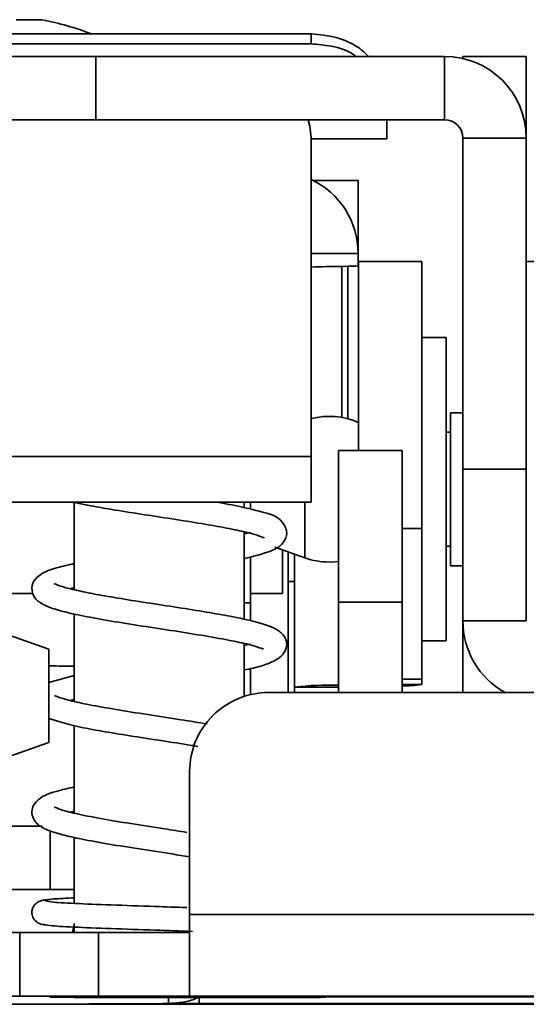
# Model space of a CAD drawing. Header units: millimetres. Extents: x 2 to 1120, y -2 to 861.
# Tile 85 of 226: x 322.4 to 329.47, y 529.71 to 543.44. Entities that reach past the tile are written whole.
import ezdxf

# ---------------------------------------------------------------- set-up
doc = ezdxf.new("R2010")
doc.units = ezdxf.units.MM

msp = doc.modelspace()

# ---------------------------------------------------------------- linework, layer by layer
at = {"color": 7, "linetype": 'Continuous', "lineweight": 35}
for p, q in [((322.7169, 543.4443), (322.3537, 543.4443)), ((318.001, 543.2454), (326.4677, 543.2454)), ((326.4677, 543.1067), (326.4677, 543.2454)), ((318.001, 543.1067), (326.4677, 543.1067)), ((321.3487, 542.9329), (323.4654, 542.9329)), ((323.4654, 542.0473), (323.4654, 542.9329)), ((328.3303, 542.9329), (323.4654, 542.9329)), ((328.3303, 542.0473), (328.3303, 542.9329)), ((328.5843, 542.9329), (329.4699, 542.9329)), ((328.5843, 542.9042), (328.5843, 542.9329)), ((329.4699, 542.9329), (329.4699, 541.8322)), ((323.4654, 542.0473), (321.3487, 542.0473)), ((328.3303, 542.0473), (323.4654, 542.0473)), ((327.526, 542.0473), (327.526, 541.7848)), ((326.4677, 541.7964), (326.4677, 537.3497)), ((326.4677, 541.7848), (327.526, 541.7848)), ((329.4699, 541.7933), (328.5843, 541.7933)), ((328.5843, 537.1756), (328.5843, 541.7933)), ((329.4699, 541.8322), (329.4699, 541.7933)), ((329.4699, 537.1756), (329.4699, 541.7933)), ((327.1238, 541.2002), (326.5009, 541.2002)), ((327.1238, 540.2794), (327.1238, 541.2002)), ((327.1238, 540.1849), (327.1238, 540.2794)), ((327.1238, 540.1849), (327.1238, 540.0103)), ((326.9806, 540.005), (326.8962, 540.0039)), ((328.0128, 540.0711), (327.1272, 540.0711)), ((327.1272, 537.4338), (327.1272, 540.0711)), ((328.0128, 536.3485), (328.0128, 540.0711)), ((330.5283, 540.0711), (329.4699, 540.0711)), ((328.3515, 539.0128), (328.0128, 539.0128)), ((328.3515, 538.8445), (328.3515, 539.0128)), ((328.3515, 534.7794), (328.3515, 538.8445)), ((328.5843, 537.9629), (328.4116, 537.9629)), ((328.4116, 537.9629), (328.4116, 535.8293)), ((328.4116, 537.6899), (328.3515, 537.6899)), ((326.8521, 537.4338), (327.7377, 537.4338)), ((326.8521, 535.3186), (326.8521, 537.4338)), ((327.7377, 537.4338), (327.7377, 535.3186)), ((322.2343, 537.3497), (326.4677, 537.3497)), ((326.4677, 536.716), (326.4677, 537.3497)), ((329.4699, 537.1756), (328.5843, 537.1756)), ((328.5843, 535.0589), (328.5843, 537.1756)), ((329.4699, 537.1756), (329.4699, 535.0589)), ((322.2343, 536.716), (326.4677, 536.716)), ((323.1604, 536.7135), (322.2343, 536.7135)), ((323.1657, 536.7124), (323.1657, 535.494)), ((325.5363, 536.6395), (325.5363, 536.715)), ((326.4677, 536.7135), (325.5363, 536.7135)), ((325.621, 536.7135), (325.621, 536.6359)), ((326.4677, 536.716), (326.4677, 536.7135)), ((325.5363, 535.0815), (325.5363, 536.3008)), ((325.621, 536.2917), (325.5363, 536.272)), ((328.0128, 534.2476), (328.0128, 536.3485)), ((325.9614, 536.0851), (326.383, 535.9373)), ((326.0672, 535.4429), (326.0672, 536.048)), ((326.1502, 536.0189), (326.1502, 534.0598)), ((328.3515, 536.1024), (328.4116, 536.1024)), ((325.621, 535.9564), (325.621, 535.309)), ((326.2382, 534.1353), (326.2382, 535.988)), ((328.4116, 535.8293), (328.5843, 535.8293)), ((326.2382, 535.607), (326.1502, 535.607)), ((321.0465, 535.4429), (322.5896, 535.4429)), ((325.621, 535.4429), (326.0672, 535.4429)), ((325.621, 535.0579), (325.621, 535.309)), ((326.8521, 535.3186), (326.8521, 534.0598)), ((326.8521, 535.3186), (327.7377, 535.3186)), ((327.7377, 534.0598), (327.7377, 535.3186)), ((323.1614, 535.1609), (323.1614, 534.4277)), ((323.1657, 535.1553), (323.1657, 533.9359)), ((329.4699, 535.0589), (328.5843, 535.0589)), ((328.5843, 534.0598), (328.5843, 535.0589)), ((322.8101, 534.6666), (321.9346, 534.9735)), ((328.0128, 534.7794), (328.3515, 534.7794)), ((322.8101, 533.7253), (322.8101, 534.6666)), ((325.5363, 534.0064), (325.5363, 534.7419)), ((325.621, 534.735), (325.5363, 534.7149)), ((322.8278, 534.4301), (322.8101, 534.4301)), ((325.621, 534.0301), (325.621, 534.3932)), ((323.1657, 534.2996), (322.8101, 534.1984)), ((328.0128, 534.2476), (328.0128, 534.1718)), ((326.2382, 534.1353), (326.2382, 534.0598)), ((323.1109, 533.9479), (323.1657, 533.961)), ((325.875, 534.0598), (482.0003, 534.0598)), ((322.8101, 533.3627), (322.8101, 533.7253)), ((323.1657, 533.5987), (323.1657, 532.3775)), ((321.9346, 533.0559), (322.8101, 533.3627)), ((324.7743, 532.9591), (324.7743, 530.966)), ((323.1137, 532.3914), (323.1657, 532.4053)), ((322.7124, 532.1962), (321.3005, 532.1962)), ((323.1657, 532.0391), (323.1657, 531.1186)), ((322.8278, 531.3108), (321.3005, 531.3108)), ((324.7743, 530.966), (483.101, 530.966)), ((324.7743, 530.966), (324.7743, 529.8257)), ((323.1657, 530.8389), (323.1657, 530.7118)), ((318.8477, 530.712), (322.4037, 530.712)), ((322.4037, 530.712), (322.4037, 529.8264)), ((323.5043, 530.7113), (323.5043, 529.8257)), ((323.5043, 530.7113), (324.7743, 530.7113)), ((318.8477, 529.8264), (322.4037, 529.8264)), ((323.3689, 529.8194), (323.3689, 529.8236)), ((323.5043, 529.8257), (323.5043, 529.8257)), ((323.5043, 529.8257), (324.7743, 529.8257)), ((483.101, 529.8257), (324.7743, 529.8257)), ((325.7565, 529.8236), (325.7565, 529.8194)), ((326.4677, 529.8157), (326.4677, 529.8156)), ((326.5981, 529.8065), (326.7448, 529.816)), ((326.5981, 529.8153), (326.5981, 529.8065)), ((380.745, 529.8161), (326.9757, 529.8161)), ((322.4037, 529.7115), (318.8477, 529.7115)), ((322.8259, 529.8127), (323.5884, 529.8136)), ((323.5884, 529.8118), (322.8259, 529.8127)), ((323.3689, 529.7143), (323.3689, 529.7186)), ((324.7743, 529.7123), (323.5043, 529.7123)), ((323.5043, 529.7123), (323.5043, 529.7123)), ((323.5884, 529.8136), (325.1136, 529.8136)), ((325.1136, 529.8118), (323.5884, 529.8118)), ((326.5981, 529.8065), (324.3967, 529.8065)), ((324.3967, 529.8065), (324.3967, 529.8057)), ((324.3967, 529.8057), (324.4814, 529.8057)), ((324.3967, 529.7241), (324.3967, 529.7239)), ((324.5251, 529.8065), (324.4814, 529.8057)), ((324.4814, 529.8057), (324.4814, 529.7243)), ((324.7743, 529.7123), (393.8816, 529.7123)), ((324.9047, 529.7236), (343.0835, 529.7236)), ((325.1136, 529.8136), (325.8761, 529.8127)), ((325.8761, 529.8127), (325.1136, 529.8118)), ((325.7565, 529.7186), (325.7565, 529.7143))]:
    msp.add_line(p, q, dxfattribs=at)
at = {"color": 8, "linetype": 'Continuous', "lineweight": 35}
for p, q in [((329.4699, 541.8322), (329.4693, 541.8322)), ((327.1199, 540.2794), (327.1238, 540.2794)), ((326.4677, 540.1849), (327.1238, 540.1849)), ((326.8962, 537.8965), (326.8962, 540.0039)), ((326.9806, 537.8779), (326.9806, 540.005)), ((326.383, 536.7135), (326.383, 535.9373)), ((327.7377, 536.3485), (328.0128, 536.3485)), ((325.5363, 535.309), (325.621, 535.309)), ((327.7377, 534.2476), (328.0128, 534.2476)), ((326.2382, 534.1353), (326.8521, 534.1353)), ((327.7377, 534.1718), (328.0128, 534.1718)), ((322.8278, 532.1322), (322.8278, 531.3108)), ((324.4814, 529.8065), (324.4814, 529.8057)), ((324.9047, 529.8065), (324.9047, 529.7236))]:
    msp.add_line(p, q, dxfattribs=at)
at = {"color": 7, "linetype": 'Continuous', "lineweight": 35, "flags": 128}
for points in [[(326.4677, 541.7964), (326.4514, 541.9616), (326.4296, 542.0473)], [(323.1657, 536.7144), (323.1432, 536.7145), (323.081, 536.7147)], [(325.165, 536.7154), (325.3785, 536.7152), (325.5588, 536.715), (325.621, 536.7147), (325.5588, 536.7145), (325.5363, 536.7144)], [(326.7191, 535.8801), (326.8046, 535.8837), (326.8521, 535.8888)], [(323.1406, 530.7119), (323.1487, 530.7606), (323.1595, 530.7901)], [(323.3689, 529.8236), (323.4273, 529.8239), (323.5969, 529.8241), (323.861, 529.8243), (324.1938, 529.8244), (324.5627, 529.8244), (324.9316, 529.8244), (325.2644, 529.8243), (325.5285, 529.8241), (325.698, 529.8239), (325.7565, 529.8236)], [(325.7565, 529.8194), (325.698, 529.8192), (325.5285, 529.819), (325.2644, 529.8188), (324.9316, 529.8187), (324.5627, 529.8186), (324.1938, 529.8187), (323.861, 529.8188), (323.5969, 529.819), (323.4273, 529.8192), (323.3689, 529.8194)], [(323.3689, 529.7186), (323.4273, 529.7188), (323.5969, 529.719), (323.861, 529.7192), (324.1938, 529.7193), (324.5627, 529.7193), (324.9316, 529.7193), (325.2644, 529.7192), (325.5285, 529.719), (325.698, 529.7188), (325.7565, 529.7186)], [(325.7565, 529.7143), (325.698, 529.7141), (325.5285, 529.7139), (325.2644, 529.7137), (324.9316, 529.7136), (324.5627, 529.7136), (324.1938, 529.7136), (323.861, 529.7137), (323.5969, 529.7139), (323.4273, 529.7141), (323.3689, 529.7143)]]:
    msp.add_lwpolyline(points, dxfattribs=at)
at = {"color": 7, "linetype": 'Continuous', "lineweight": 35}
for centre, radius, start, end in [((321.8915, 539.2922), 4.2333, 69.03816, 78.75681), ((328.3303, 541.7933), 1.1396, 0, 90), ((328.3303, 541.7933), 0.254, 0, 90), ((325.9847, 540.1848), 1.1392, 0.00556, 64.9135), ((327.0904, 521.9883), 18.0167, 90.61764, 91.98087), ((327.0075, 541.0633), 1.0586, 268.54135, 276.493), ((326.7191, 536.8961), 1.016, 66.31436, 104.32657), ((326.7191, 536.8961), 1.016, 250.68287, 270), ((329.7239, 535.0589), 1.1396, 180, 241.25194), ((322.8474, 514.1183), 20.3119, 89.10223, 90.05519), ((326.7524, 529.657), 4.5078, 88.73299, 96.54946), ((327.7432, 535.9088), 1.7578, 269.82042, 278.82412), ((325.875, 532.9591), 1.1007, 89.99999, 179.99999), ((322.8474, 551.6226), 20.3119, 269.94481, 270.89777), ((322.6788, 114.9873), 415.7248, 89.886228, 90.037924), ((322.6788, 114.1017), 415.7248, 89.886228, 90.037924), ((326.8487, 337.9431), 191.873, 89.962076, 90.113772), ((326.58, 557.1159), 27.3006, 269.76434, 270.03798), ((322.6788, 945.4363), 415.7248, 269.962076, 270.113772), ((323.9356, 716.8599), 187.0538, 269.762864, 270.486651), ((324.4707, 515.3187), 14.4056, 89.9574, 90.29415), ((324.7777, 721.5965), 191.873, 269.886228, 270.037924)]:
    msp.add_arc(centre, radius, start, end, dxfattribs=at)
for points, knots in [([(326.4677, 543.2454), (326.5857, 543.2351), (326.8218, 543.2145), (327.1061, 543.0877), (327.2247, 542.9751), (327.2692, 542.9329)], [0, 0, 0, 0, 0.3846054, 0.7692836, 1, 1, 1, 1]), ([(327.0917, 542.9329), (327.0826, 542.9399), (326.9913, 543.0105), (326.7705, 543.0835), (326.5619, 543.0995), (326.4677, 543.1067)], [0, 0, 0, 0, 0.0568412, 0.5737599, 1, 1, 1, 1]), ([(323.1657, 536.7124), (323.2261, 536.6992), (323.3788, 536.666), (323.6934, 536.6118), (324.095, 536.5479), (324.5277, 536.4821), (324.9404, 536.4169), (325.2935, 536.3551), (325.5685, 536.2955), (325.7403, 536.2499), (325.8139, 536.2115), (325.8099, 536.2227), (325.8088, 536.2256)], [0, 0, 0, 0, 0.0729219, 0.184302, 0.3053762, 0.4319165, 0.553886, 0.6707826, 0.7822805, 0.8826523, 0.9694354, 1, 1, 1, 1]), ([(325.5363, 535.9314), (325.5445, 535.933), (325.6606, 535.9558), (325.8611, 536.0161), (326.0594, 536.0846), (326.1533, 536.2844), (326.0381, 536.5184), (325.8342, 536.5643), (325.4984, 536.6534), (325.2635, 536.6953), (325.1412, 536.7172)], [0, 0, 0, 0, 0.0096992, 0.138439, 0.3358371, 0.4262249, 0.5207146, 0.7387481, 0.8640044, 1, 1, 1, 1]), ([(323.1657, 535.8584), (323.0845, 535.8396), (322.8503, 535.7855), (322.6764, 535.7207), (322.5636, 535.5654), (322.5853, 535.3946), (322.6831, 535.3104), (322.8311, 535.2388), (323.0652, 535.1732), (323.3826, 535.1074), (323.7785, 535.0395), (324.2238, 534.9705), (324.6758, 534.9013), (325.0954, 534.8333), (325.4442, 534.7666), (325.6782, 534.7114), (325.7942, 534.6666), (325.7999, 534.6715), (325.8018, 534.6732)], [0, 0, 0, 0, 0.0571327, 0.1648127, 0.2054679, 0.2432444, 0.2914856, 0.3503472, 0.414234, 0.4833626, 0.5565298, 0.6297151, 0.7026901, 0.7754464, 0.8464377, 0.911417, 0.9699117, 1, 1, 1, 1]), ([(325.5363, 534.3746), (325.5785, 534.3836), (325.7089, 534.4114), (325.8794, 534.4612), (326.0634, 534.5504), (326.1355, 534.6961), (326.1216, 534.8207), (326.0338, 534.9186), (325.8534, 535.0066), (325.5961, 535.0734), (325.2236, 535.1462), (324.8613, 535.2069), (324.4451, 535.2715), (324.0189, 535.3366), (323.6328, 535.3994), (323.3195, 535.4568), (323.0831, 535.5115), (322.9407, 535.551), (322.8842, 535.5847), (322.8897, 535.5714), (322.8908, 535.5688)], [0, 0, 0, 0, 0.0278936, 0.0863082, 0.1584773, 0.1991452, 0.2348289, 0.2887935, 0.3361268, 0.440361, 0.4994244, 0.5636649, 0.6330746, 0.7039769, 0.770434, 0.8323448, 0.8896239, 0.9416809, 0.9883501, 1, 1, 1, 1]), ([(323.1112, 535.5064), (323.1254, 535.511), (323.1401, 535.5157), (323.1649, 535.5209), (323.1657, 535.521)], [0, 0, 0, 0, 0.9674894, 1, 1, 1, 1]), ([(325.0185, 533.6218), (324.8979, 533.6417), (324.6325, 533.6855), (324.1885, 533.7524), (323.7482, 533.8218), (323.3737, 533.8883), (323.1038, 533.946), (322.9286, 534.001), (322.902, 534.0115), (322.8899, 534.0163)], [0, 0, 0, 0, 0.1376426, 0.3031628, 0.4654658, 0.6211651, 0.7635549, 0.8921581, 1, 1, 1, 1]), ([(322.8101, 533.6985), (322.9309, 533.6597), (323.125, 533.5974), (323.5444, 533.5213), (323.9408, 533.456), (324.3699, 533.3901), (324.6996, 533.3403), (324.8603, 533.3128), (324.8906, 533.3077)], [0, 0, 0, 0, 0.2728403, 0.4383084, 0.6085861, 0.7838255, 0.9591935, 1, 1, 1, 1]), ([(323.1657, 532.7436), (323.0936, 532.7269), (322.8784, 532.6771), (322.6889, 532.612), (322.5746, 532.4699), (322.5693, 532.348), (322.6375, 532.2185), (322.7826, 532.1415), (322.9676, 532.0828), (323.234, 532.0205), (323.5953, 531.954), (324.039, 531.8827), (324.4558, 531.82), (324.6916, 531.7818), (324.7743, 531.7685)], [0, 0, 0, 0, 0.0712148, 0.2124281, 0.2841874, 0.3276725, 0.3743597, 0.4594444, 0.5388354, 0.626589, 0.7245726, 0.8318339, 0.9410315, 1, 1, 1, 1]), ([(324.7354, 532.11), (324.6324, 532.1262), (324.3752, 532.1667), (323.9514, 532.2313), (323.5228, 532.3018), (323.1817, 532.3709), (322.9738, 532.4226), (322.8875, 532.4665), (322.8912, 532.4558), (322.8921, 532.4532)], [0, 0, 0, 0, 0.1249384, 0.31192, 0.4957512, 0.6757012, 0.8336704, 0.9610873, 1, 1, 1, 1]), ([(323.1657, 531.197), (323.0596, 531.1914), (322.8847, 531.1823), (322.7643, 531.1701), (322.7431, 531.1631), (322.7325, 531.1597)], [0, 0, 0, 0, 0.4356572, 0.7178052, 1, 1, 1, 1]), ([(322.7659, 531.1676), (322.74, 531.1648), (322.6931, 531.1596), (322.6304, 531.1234), (322.5929, 531.0788), (322.5714, 531.0173), (322.5727, 530.9537), (322.6062, 530.8824), (322.68, 530.8285), (322.7357, 530.8216), (322.7649, 530.818)], [0, 0, 0, 0, 0.1706707, 0.3086023, 0.4071913, 0.4695697, 0.5573512, 0.6823072, 0.8334394, 1, 1, 1, 1]), ([(324.7354, 531.061), (324.5877, 531.0661), (324.2336, 531.0782), (323.6608, 531.0972), (323.1475, 531.118), (322.8079, 531.138), (322.7779, 531.1509), (322.7637, 531.157)], [0, 0, 0, 0, 0.15553674, 0.37290076, 0.58981209, 0.80626001, 1, 1, 1, 1]), ([(322.7326, 530.8287), (322.7494, 530.8222), (322.7842, 530.8087), (323.1356, 530.7882), (323.6569, 530.7672), (324.2597, 530.7472), (324.6394, 530.7341), (324.8126, 530.7282)], [0, 0, 0, 0, 0.1950995, 0.4053106, 0.6150841, 0.8244247, 1, 1, 1, 1]), ([(324.9047, 529.8114), (324.8764, 529.7988), (324.787, 529.7587), (324.6367, 529.7309), (324.5309, 529.7264), (324.4814, 529.7243)], [0, 0, 0, 0, 0.1980646, 0.6249802, 1, 1, 1, 1])]:
    msp.add_open_spline(points, degree=3, knots=knots, dxfattribs=at)

doc.saveas('drawing.dxf')
